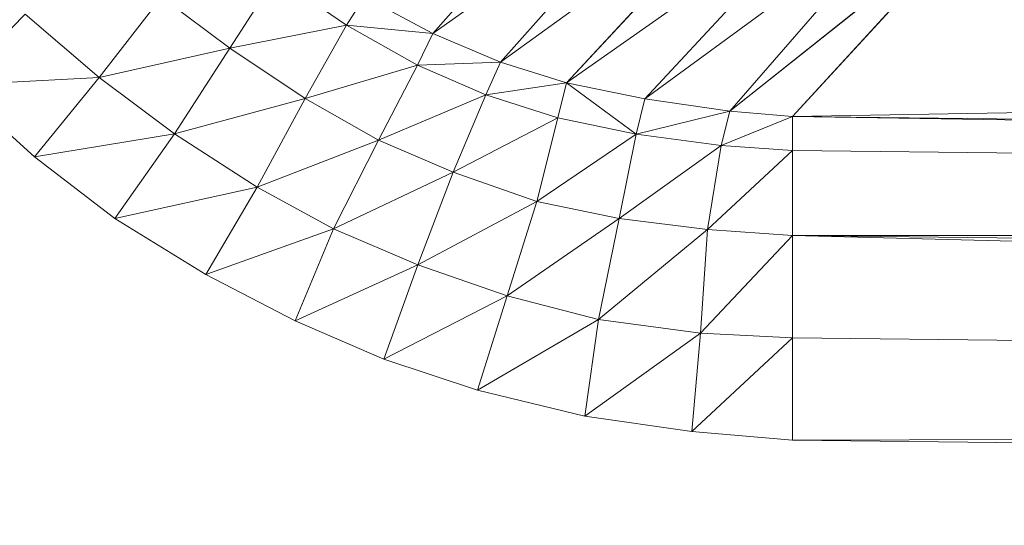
# Model space of a CAD drawing. Header units: metres. Extents: x 391.1 to 427.5, y 12.7 to 28.4.
# Tile 140 of 240: x 408.2167 to 408.2557, y 23.4057 to 23.4257. Entities that reach past the tile are written whole.
import ezdxf

# ---------------------------------------------------------------- set-up
doc = ezdxf.new("R2010")
doc.units = ezdxf.units.M
doc.layers.add('02_MOBILIARIO', color=7, linetype='Continuous', lineweight=18)

# ---------------------------------------------------------------- blocks, each defined once
blk = doc.blocks.new('Family - Plats de dutxa PS-1-153501-01_ENLLUMENAT_PS1')
at = {"layer": '02_MOBILIARIO', "color": 253, "true_color": 0xaaaaaa}
for p, q in [((0.101344, 0.074457), (0.108633, 0.082734)), ((0.108633, 0.082734), (0.101344, 0.074457)), ((0.101344, 0.074457), (0.111338, 0.081571)), ((0.111338, 0.081571), (0.101344, 0.074457)), ((0.10401, 0.073328), (0.111338, 0.081571)), ((0.111338, 0.081571), (0.10401, 0.073328)), ((0.10401, 0.073328), (0.11423, 0.080708)), ((0.11423, 0.080708), (0.10401, 0.073328)), ((0.106628, 0.072513), (0.11423, 0.080708)), ((0.11423, 0.080708), (0.106628, 0.072513)), ((0.106628, 0.072513), (0.117235, 0.079957)), ((0.117235, 0.079957), (0.106628, 0.072513)), ((0.109721, 0.071868), (0.117235, 0.079957)), ((0.117235, 0.079957), (0.109721, 0.071868)), ((0.109721, 0.071868), (0.120128, 0.079507)), ((0.120128, 0.079507), (0.109721, 0.071868)), ((0.113086, 0.071382), (0.120128, 0.079507)), ((0.120128, 0.079507), (0.113086, 0.071382)), ((0.113086, 0.071382), (0.122975, 0.07927)), ((0.122975, 0.07927), (0.113086, 0.071382)), ((0.115559, 0.07118), (0.122975, 0.07927)), ((0.122975, 0.07927), (0.115559, 0.07118)), ((0.093312, 0.073877), (0.095127, 0.076709)), ((0.095127, 0.076709), (0.093312, 0.073877)), ((0.095127, 0.076709), (0.097919, 0.074785)), ((0.097919, 0.074785), (0.095127, 0.076709)), ((0.090615, 0.075899), (0.088143, 0.072721)), ((0.088143, 0.072721), (0.090615, 0.075899)), ((0.093312, 0.073877), (0.090615, 0.075899)), ((0.090615, 0.075899), (0.093312, 0.073877)), ((0.097919, 0.074785), (0.098635, 0.075907)), ((0.098635, 0.075907), (0.097919, 0.074785)), ((0.098635, 0.075907), (0.101344, 0.074457)), ((0.101344, 0.074457), (0.098635, 0.075907)), ((0.115559, 0.07118), (0.409997, 0.075899)), ((0.409997, 0.075899), (0.115559, 0.07118)), ((0.082461, 0.072414), (0.085222, 0.075225)), ((0.085222, 0.075225), (0.082461, 0.072414)), ((0.085222, 0.075225), (0.088143, 0.072721)), ((0.088143, 0.072721), (0.085222, 0.075225)), ((0.093312, 0.073877), (0.097919, 0.074785)), ((0.097919, 0.074785), (0.093312, 0.073877)), ((0.096294, 0.071886), (0.097919, 0.074785)), ((0.097919, 0.074785), (0.096294, 0.071886)), ((0.097919, 0.074785), (0.100727, 0.073203)), ((0.097919, 0.074785), (0.101344, 0.074457)), ((0.101344, 0.074457), (0.097919, 0.074785)), ((0.100727, 0.073203), (0.097919, 0.074785)), ((0.101344, 0.074457), (0.100727, 0.073203)), ((0.100727, 0.073203), (0.101344, 0.074457)), ((0.101344, 0.074457), (0.10401, 0.073328)), ((0.10401, 0.073328), (0.101344, 0.074457)), ((0.088143, 0.072721), (0.093312, 0.073877)), ((0.093312, 0.073877), (0.088143, 0.072721)), ((0.09112, 0.07049), (0.093312, 0.073877)), ((0.093312, 0.073877), (0.09112, 0.07049)), ((0.096294, 0.071886), (0.093312, 0.073877)), ((0.093312, 0.073877), (0.096294, 0.071886)), ((0.096294, 0.071886), (0.100727, 0.073203)), ((0.100727, 0.073203), (0.096294, 0.071886)), ((0.099184, 0.070242), (0.100727, 0.073203)), ((0.100727, 0.073203), (0.099184, 0.070242)), ((0.100727, 0.073203), (0.10401, 0.073328)), ((0.10401, 0.073328), (0.100727, 0.073203)), ((0.100727, 0.073203), (0.103432, 0.072038)), ((0.103432, 0.072038), (0.100727, 0.073203)), ((0.103432, 0.072038), (0.10401, 0.073328)), ((0.10401, 0.073328), (0.103432, 0.072038)), ((0.10401, 0.073328), (0.106628, 0.072513)), ((0.106628, 0.072513), (0.10401, 0.073328)), ((0.082461, 0.072414), (0.088143, 0.072721)), ((0.088143, 0.072721), (0.082461, 0.072414)), ((0.088143, 0.072721), (0.085589, 0.069573)), ((0.085589, 0.069573), (0.088143, 0.072721)), ((0.088143, 0.072721), (0.09112, 0.07049)), ((0.09112, 0.07049), (0.088143, 0.072721)), ((0.103432, 0.072038), (0.106628, 0.072513)), ((0.106628, 0.072513), (0.103432, 0.072038)), ((0.106288, 0.071121), (0.106628, 0.072513)), ((0.106628, 0.072513), (0.106288, 0.071121)), ((0.109721, 0.071868), (0.106628, 0.072513)), ((0.109381, 0.070476), (0.106628, 0.072513)), ((0.106628, 0.072513), (0.109381, 0.070476)), ((0.109721, 0.071868), (0.106628, 0.072513)), ((0.082461, 0.072414), (0.085589, 0.069573)), ((0.085589, 0.069573), (0.082461, 0.072414)), ((0.099184, 0.070242), (0.103432, 0.072038)), ((0.103432, 0.072038), (0.099184, 0.070242)), ((0.10214, 0.068971), (0.103432, 0.072038)), ((0.103432, 0.072038), (0.10214, 0.068971)), ((0.103432, 0.072038), (0.106288, 0.071121)), ((0.106288, 0.071121), (0.103432, 0.072038)), ((0.09112, 0.07049), (0.096294, 0.071886)), ((0.096294, 0.071886), (0.09112, 0.07049)), ((0.096294, 0.071886), (0.094387, 0.068383)), ((0.094387, 0.068383), (0.096294, 0.071886)), ((0.099184, 0.070242), (0.096294, 0.071886)), ((0.096294, 0.071886), (0.099184, 0.070242)), ((0.109381, 0.070476), (0.109721, 0.071868)), ((0.109721, 0.071868), (0.109381, 0.070476)), ((0.109721, 0.071868), (0.113086, 0.071382)), ((0.113086, 0.071382), (0.109721, 0.071868)), ((0.109381, 0.070476), (0.113086, 0.071382)), ((0.113086, 0.071382), (0.109381, 0.070476)), ((0.112746, 0.070024), (0.113086, 0.071382)), ((0.113086, 0.071382), (0.112746, 0.070024)), ((0.113086, 0.071382), (0.115559, 0.07118)), ((0.115559, 0.07118), (0.113086, 0.071382)), ((0.10214, 0.068971), (0.106288, 0.071121)), ((0.106288, 0.071121), (0.10214, 0.068971)), ((0.105446, 0.067809), (0.106288, 0.071121)), ((0.106288, 0.071121), (0.105446, 0.067809)), ((0.106288, 0.071121), (0.109381, 0.070476)), ((0.106288, 0.071121), (0.109381, 0.070476)), ((0.112746, 0.070024), (0.115559, 0.07118)), ((0.115559, 0.07118), (0.112746, 0.070024)), ((0.115559, 0.07118), (0.115559, 0.069832)), ((0.115559, 0.069832), (0.115559, 0.07118)), ((0.115559, 0.07118), (0.409997, 0.066461)), ((0.409997, 0.067809), (0.115559, 0.07118)), ((0.409997, 0.066461), (0.115559, 0.07118)), ((0.409997, 0.067809), (0.115559, 0.07118)), ((0.085589, 0.069573), (0.09112, 0.07049)), ((0.09112, 0.07049), (0.085589, 0.069573)), ((0.088762, 0.067144), (0.09112, 0.07049)), ((0.09112, 0.07049), (0.088762, 0.067144)), ((0.094387, 0.068383), (0.09112, 0.07049)), ((0.09112, 0.07049), (0.094387, 0.068383)), ((0.105446, 0.067809), (0.109381, 0.070476)), ((0.109381, 0.070476), (0.105446, 0.067809)), ((0.108701, 0.067137), (0.109381, 0.070476)), ((0.109381, 0.070476), (0.108701, 0.067137)), ((0.109381, 0.070476), (0.112746, 0.070024)), ((0.112746, 0.070024), (0.109381, 0.070476)), ((0.094387, 0.068383), (0.099184, 0.070242)), ((0.099184, 0.070242), (0.094387, 0.068383)), ((0.099184, 0.070242), (0.097415, 0.06673)), ((0.097415, 0.06673), (0.099184, 0.070242)), ((0.10214, 0.068971), (0.099184, 0.070242)), ((0.099184, 0.070242), (0.10214, 0.068971)), ((0.108701, 0.067137), (0.112746, 0.070024)), ((0.112746, 0.070024), (0.108701, 0.067137)), ((0.112201, 0.066703), (0.112746, 0.070024)), ((0.112746, 0.070024), (0.112201, 0.066703)), ((0.112201, 0.066703), (0.115559, 0.069832)), ((0.115559, 0.069832), (0.112201, 0.066703)), ((0.112746, 0.070024), (0.115559, 0.069832)), ((0.115559, 0.069832), (0.112746, 0.070024)), ((0.115559, 0.069832), (0.115559, 0.066461)), ((0.115559, 0.066461), (0.115559, 0.069832)), ((0.115559, 0.069832), (0.409997, 0.066461)), ((0.115559, 0.069832), (0.409997, 0.066461)), ((0.085589, 0.069573), (0.088762, 0.067144)), ((0.088762, 0.067144), (0.085589, 0.069573)), ((0.097415, 0.06673), (0.10214, 0.068971)), ((0.10214, 0.068971), (0.097415, 0.06673)), ((0.100747, 0.065304), (0.10214, 0.068971)), ((0.10214, 0.068971), (0.100747, 0.065304)), ((0.105446, 0.067809), (0.10214, 0.068971)), ((0.10214, 0.068971), (0.105446, 0.067809)), ((0.088762, 0.067144), (0.094387, 0.068383)), ((0.094387, 0.068383), (0.088762, 0.067144)), ((0.094387, 0.068383), (0.092362, 0.064926)), ((0.092362, 0.064926), (0.094387, 0.068383)), ((0.097415, 0.06673), (0.094387, 0.068383)), ((0.094387, 0.068383), (0.097415, 0.06673)), ((0.100747, 0.065304), (0.105446, 0.067809)), ((0.105446, 0.067809), (0.100747, 0.065304)), ((0.105446, 0.067809), (0.104282, 0.064081)), ((0.104282, 0.064081), (0.105446, 0.067809)), ((0.108701, 0.067137), (0.105446, 0.067809)), ((0.105446, 0.067809), (0.108701, 0.067137)), ((0.088762, 0.067144), (0.092362, 0.064926)), ((0.092362, 0.064926), (0.088762, 0.067144)), ((0.104282, 0.064081), (0.108701, 0.067137)), ((0.108701, 0.067137), (0.104282, 0.064081)), ((0.107891, 0.063149), (0.108701, 0.067137)), ((0.108701, 0.067137), (0.107891, 0.063149)), ((0.112201, 0.066703), (0.108701, 0.067137)), ((0.108701, 0.067137), (0.112201, 0.066703)), ((0.092362, 0.064926), (0.097415, 0.06673)), ((0.097415, 0.06673), (0.092362, 0.064926)), ((0.095896, 0.06309), (0.097415, 0.06673)), ((0.097415, 0.06673), (0.095896, 0.06309)), ((0.100747, 0.065304), (0.097415, 0.06673)), ((0.097415, 0.06673), (0.100747, 0.065304)), ((0.107891, 0.063149), (0.112201, 0.066703)), ((0.112201, 0.066703), (0.107891, 0.063149)), ((0.112201, 0.066703), (0.111928, 0.062602)), ((0.111928, 0.062602), (0.112201, 0.066703)), ((0.115559, 0.066461), (0.112201, 0.066703)), ((0.112201, 0.066703), (0.115559, 0.066461)), ((0.111928, 0.062602), (0.115559, 0.066461)), ((0.115559, 0.066461), (0.111928, 0.062602)), ((0.115559, 0.066461), (0.115559, 0.062416)), ((0.115559, 0.062416), (0.115559, 0.066461)), ((0.115559, 0.066461), (0.409997, 0.059045)), ((0.409997, 0.06309), (0.115559, 0.066461)), ((0.409997, 0.059045), (0.115559, 0.066461)), ((0.115559, 0.066461), (0.409997, 0.066461)), ((0.409997, 0.066461), (0.115559, 0.066461)), ((0.409997, 0.06309), (0.115559, 0.066461)), ((0.095896, 0.06309), (0.100747, 0.065304)), ((0.100747, 0.065304), (0.095896, 0.06309)), ((0.099408, 0.061577), (0.100747, 0.065304)), ((0.100747, 0.065304), (0.099408, 0.061577)), ((0.104282, 0.064081), (0.100747, 0.065304)), ((0.100747, 0.065304), (0.104282, 0.064081)), ((0.092362, 0.064926), (0.095896, 0.06309)), ((0.095896, 0.06309), (0.092362, 0.064926)), ((0.099408, 0.061577), (0.104282, 0.064081)), ((0.104282, 0.064081), (0.099408, 0.061577)), ((0.104282, 0.064081), (0.103103, 0.060347)), ((0.103103, 0.060347), (0.104282, 0.064081)), ((0.104282, 0.064081), (0.107891, 0.063149)), ((0.107891, 0.063149), (0.104282, 0.064081)), ((0.095896, 0.06309), (0.099408, 0.061577)), ((0.099408, 0.061577), (0.095896, 0.06309)), ((0.103103, 0.060347), (0.107891, 0.063149)), ((0.107891, 0.063149), (0.103103, 0.060347)), ((0.107344, 0.059322), (0.107891, 0.063149)), ((0.107891, 0.063149), (0.107344, 0.059322)), ((0.107891, 0.063149), (0.111928, 0.062602)), ((0.111928, 0.062602), (0.107891, 0.063149)), ((0.107344, 0.059322), (0.111928, 0.062602)), ((0.111928, 0.062602), (0.107344, 0.059322)), ((0.111586, 0.058706), (0.111928, 0.062602)), ((0.111928, 0.062602), (0.111586, 0.058706)), ((0.111586, 0.058706), (0.115559, 0.062416)), ((0.115559, 0.062416), (0.111586, 0.058706)), ((0.111928, 0.062602), (0.115559, 0.062416)), ((0.115559, 0.062416), (0.111928, 0.062602)), ((0.115559, 0.062416), (0.115559, 0.058371)), ((0.115559, 0.058371), (0.115559, 0.062416)), ((0.115559, 0.062416), (0.409997, 0.059045)), ((0.115559, 0.062416), (0.409997, 0.059045)), ((0.099408, 0.061577), (0.103103, 0.060347)), ((0.103103, 0.060347), (0.099408, 0.061577)), ((0.103103, 0.060347), (0.107344, 0.059322)), ((0.107344, 0.059322), (0.103103, 0.060347)), ((0.107344, 0.059322), (0.111586, 0.058706)), ((0.111586, 0.058706), (0.107344, 0.059322)), ((0.115559, 0.058371), (0.409997, 0.059045)), ((0.409997, 0.059045), (0.115559, 0.058371)), ((0.111586, 0.058706), (0.115559, 0.058371)), ((0.115559, 0.058371), (0.111586, 0.058706)), ((0.409997, 0.055), (0.115559, 0.058371)), ((0.409997, 0.055), (0.115559, 0.058371))]:
    blk.add_line(p, q, dxfattribs=at)
blk = doc.blocks.new('LONDR55-XX_ZZ-ARQ-CAA-M3D-Londres55_ifc-1-01_ENLLUMENAT_PS1')
at = {"layer": '02_MOBILIARIO', "color": 253, "lineweight": 18, "true_color": 0xaaaaaa}
blk.add_blockref('Family - Plats de dutxa PS-1-153501-01_ENLLUMENAT_PS1', (408.131716, 23.350737), dxfattribs=at)

msp = doc.modelspace()

# ---------------------------------------------------------------- block references
at = {"lineweight": 5}
msp.add_blockref('LONDR55-XX_ZZ-ARQ-CAA-M3D-Londres55_ifc-1-01_ENLLUMENAT_PS1', (0, 0), dxfattribs=at)

doc.saveas('drawing.dxf')
